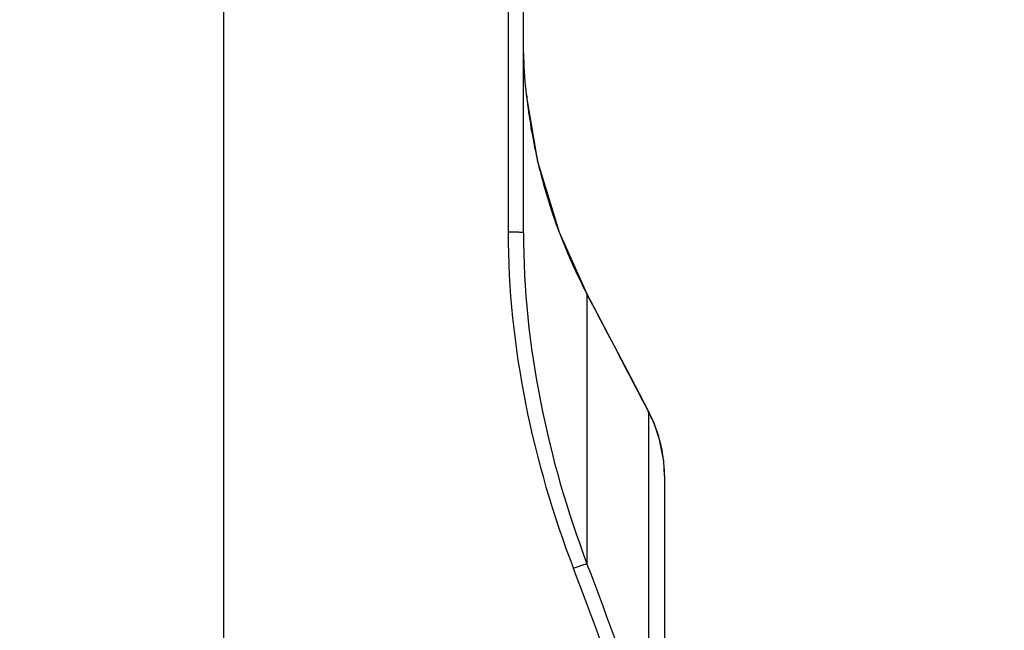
# Model space of a CAD drawing. Header units: millimetres. Extents: x 0 to 11890, y 0 to 8410.
# Tile 40 of 190: x 3640 to 4024, y 5809 to 6047. Entities that reach past the tile are written whole.
import ezdxf

# ---------------------------------------------------------------- set-up
doc = ezdxf.new("R2010")
doc.units = ezdxf.units.MM
doc.header["$LTSCALE"] = 653.95
doc.linetypes.add('CENTER', pattern=[0.6, 0.375, -0.075, 0.075, -0.075])
doc.layers.get('0').update_dxf_attribs({"linetype": 'CONTINUOUS'})
for name, color, linetype in [('304103000068DXF_CONTINUOUS_LINE', 7, 'CONTINUOUS'), ('304199000001_DXF_AXIS', 7, 'CONTINUOUS'), ('304199000001_DXF_DIMENSION', 7, 'CONTINUOUS')]:
    doc.layers.add(name, color=color, linetype=linetype)
doc.styles.get("Standard").update_dxf_attribs({"font": 'txt', "width": 0.7})
doc.dimstyles.new('DIMSTYLE_1', dxfattribs={"dimtxt": 100, "dimasz": 60, "dimexe": 5, "dimexo": 0.2, "dimgap": 2.5, "dimtad": 1, "dimdsep": 46, "dimtxsty": 'Standard', "dimblk": '_FILLED', "dimblk1": '_FILLED', "dimblk2": '_FILLED', "dimcen": 0.09, "dimclrt": 5, "dimazin": 2, "dimtp": 0.01, "dimtm": 0.01, "dimtfac": 1, "dimtofl": 0, "dimtmove": 0, "dimatfit": 3, "dimldrblk": '_FILLED', "dimfxl": 0, "dimtolj": 1, "dimarcsym": 0})

# ---------------------------------------------------------------- blocks, each defined once
blk = doc.blocks.new('_FILLED')
at = {"color": 0, "linetype": 'ByBlock'}
blk.add_solid([(0, 0), (-1, 0.1667), (-1, -0.1667)], dxfattribs=at)
blk = doc.blocks.new('*D32')
at = {"layer": '304199000001_DXF_DIMENSION', "color": 2, "linetype": 'Continuous'}
for p, q in [((3719.92, 6169.54), (3719.92, 5570.11)), ((4304.92, 5656.09), (4304.92, 6169.54)), ((3719.92, 6119.54), (4012.42, 6119.54)), ((4304.92, 6119.54), (4012.42, 6119.54))]:
    blk.add_line(p, q, dxfattribs=at)
at = {"layer": '304199000001_DXF_DIMENSION', "color": 2, "linetype": 'Continuous', "xscale": 60, "yscale": 60, "zscale": 60, "rotation": 180}
blk.add_blockref('_FILLED', (3719.92, 6119.54), dxfattribs=at)
at = {"layer": '304199000001_DXF_DIMENSION', "color": 2, "linetype": 'Continuous', "xscale": 60, "yscale": 60, "zscale": 60}
blk.add_blockref('_FILLED', (4304.92, 6119.54), dxfattribs=at)
blk = doc.blocks.new('*D33')
at = {"layer": '304199000001_DXF_DIMENSION', "color": 2, "linetype": 'Continuous'}
for p, q in [((3134.92, 5656.09), (3134.92, 6169.54)), ((3134.92, 6119.54), (3427.42, 6119.54)), ((3719.92, 6119.54), (3427.42, 6119.54))]:
    blk.add_line(p, q, dxfattribs=at)
at = {"layer": '304199000001_DXF_DIMENSION', "color": 2, "linetype": 'Continuous', "xscale": 60, "yscale": 60, "zscale": 60, "rotation": 180}
blk.add_blockref('_FILLED', (3134.92, 6119.54), dxfattribs=at)
at = {"layer": '304199000001_DXF_DIMENSION', "color": 2, "linetype": 'Continuous', "xscale": 60, "yscale": 60, "zscale": 60}
blk.add_blockref('_FILLED', (3719.92, 6119.54), dxfattribs=at)

msp = doc.modelspace()

# ---------------------------------------------------------------- linework, layer by layer
at = {"layer": '304103000068DXF_CONTINUOUS_LINE', "color": 9, "linetype": 'Continuous'}
for p, q in [((3830.918, 6565.142), (3830.918, 5963.729)), ((3838.102, 6017.216), (3838.104, 6017.216)), ((3861.674, 5939.578), (3861.726, 5939.605)), ((3861.677, 5939.574), (3861.674, 5834.499)), ((3885.729, 5893.655), (3885.792, 5893.688)), ((3885.729, 5893.655), (3885.73, 5767.912)), ((3887.979, 5888.809), (3888.023, 5888.827))]:
    msp.add_line(p, q, dxfattribs=at)
at = {"layer": '304103000068DXF_CONTINUOUS_LINE', "color": 7, "linetype": 'Continuous'}
for p, q in [((3836.918, 5963.428), (3836.918, 6565.896)), ((3891.918, 5868.833), (3891.918, 5461.681))]:
    msp.add_line(p, q, dxfattribs=at)
for points in [[(3861.726, 5939.605), (3850.929, 5963.533), (3842.502, 5991.167), (3838.105, 6017.216)], [(3885.792, 5893.688), (3878.748, 5907.178), (3869.926, 5924.012), (3861.726, 5939.605)], [(3888.023, 5888.827), (3887.716, 5889.577), (3886.239, 5892.809), (3885.792, 5893.687)], [(3891.918, 5868.833), (3891.617, 5874.431), (3890.008, 5882.914), (3888.023, 5888.827)]]:
    msp.add_lwpolyline(points, dxfattribs=at)
at = {"layer": '304103000068DXF_CONTINUOUS_LINE', "color": 9, "linetype": 'Continuous'}
for centre, radius, start, end in [((4050.464, 6039.663), 213.546, 186.034, 186.63), ((4052.092, 6039.879), 215.187, 186.63691, 193.15297), ((4053.097, 6040.132), 216.224, 193.15762, 200.69554), ((4053.459, 6040.278), 216.614, 200.69791, 202.9153), ((4053.575, 6040.324), 216.738, 202.9145, 207.70026), ((-6763.448, 344.935), 12008.05, 27.5216213, 27.7689587), ((3838.756, 5868.893), 53.099, 22.02887, 27.79559), ((3837.311, 5868.304), 54.66, 14.98749, 22.0333), ((3838.515, 5868.622), 53.415, 6.79435, 14.99179), ((3840.016, 5868.812), 51.902, 0.02355, 6.78294), ((2251.959, 5215.331), 1724.689, 18.686784, 21.038983), ((2241.757, 5209.896), 1730.588, 18.753251, 21.090642)]:
    msp.add_arc(centre, radius, start, end, dxfattribs=at)
at = {"layer": '304103000068DXF_CONTINUOUS_LINE', "color": 7, "linetype": 'Continuous'}
msp.add_open_spline([(3838.102, 6017.216), (3837.594, 6022.019), (3837.111, 6028.345), (3836.949, 6034.681), (3836.931, 6036.188)], degree=3, knots=[0, 0, 0, 0, 0.7621754, 1, 1, 1, 1], dxfattribs=at)
at = {"layer": '304103000068DXF_CONTINUOUS_LINE', "color": 9, "linetype": 'Continuous'}
for points, knots in [([(3836.918, 5963.428), (3836.918, 5963.585), (3835.996, 5963.478), (3834.435, 5963.846), (3832.332, 5963.729), (3830.918, 5963.729)], [0, 0, 0, 0, 0.0782595, 0.2949605, 1, 1, 1, 1]), ([(3861.674, 5834.499), (3861.398, 5834.425), (3859.627, 5833.855), (3857.885, 5833.202), (3856.417, 5832.639)], [0, 0, 0, 0, 0.1540204, 1, 1, 1, 1])]:
    msp.add_open_spline(points, degree=3, knots=knots, dxfattribs=at)
for points in [[(3830.918, 5963.729), (3830.919, 5919.213), (3840.447, 5874.191), (3856.417, 5832.639)], [(3836.918, 5963.432), (3836.918, 5919.669), (3846.211, 5875.439), (3861.674, 5834.499)]]:
    msp.add_open_spline(points, degree=3, dxfattribs=at)
at = {"layer": '304199000001_DXF_AXIS', "color": 7, "linetype": 'CENTER'}
msp.add_line((3719.918, 6756.042), (3719.918, 4816.605), dxfattribs=at)

# ---------------------------------------------------------------- dimensions: what is measured, and where the dimension line sits
at = {"layer": '304199000001_DXF_DIMENSION', "color": 2, "linetype": 'Continuous'}
dim = msp.add_linear_dim(base=(3134.918, 6119.54), p1=(3719.918, 8112.212), p2=(3134.918, 5655.891), angle=180, dimstyle='DIMSTYLE_1', dxfattribs=at)
dim.commit()
dim.dimension.update_dxf_attribs({"geometry": '*D33', "text_midpoint": (3322.418, 6119.54), "dimtype": 160})
dim = msp.add_linear_dim(base=(4304.918, 6119.54), p1=(3719.918, 5569.913), p2=(4304.918, 5655.891), dimstyle='DIMSTYLE_1', dxfattribs=at)
dim.commit()
dim.dimension.update_dxf_attribs({"geometry": '*D32', "text_midpoint": (4082.959, 6119.54), "dimtype": 160})

doc.saveas('drawing.dxf')
